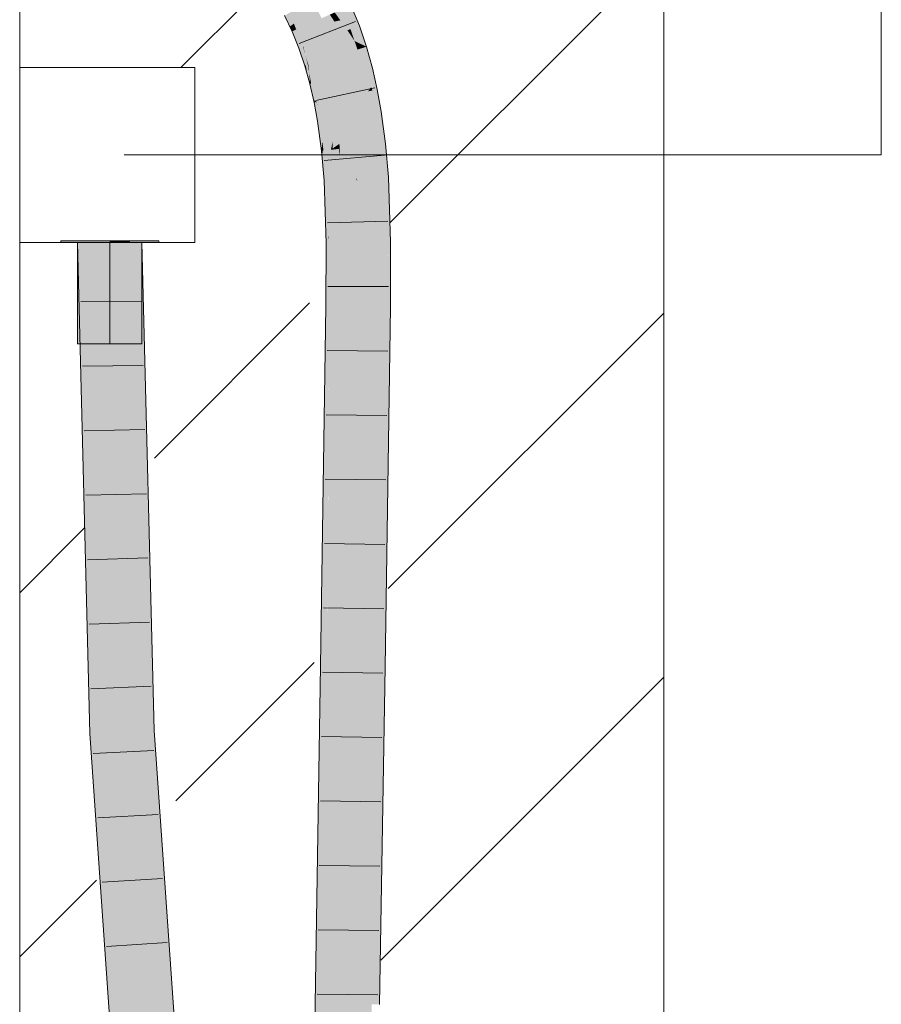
# Model space of a CAD drawing. Extents: x -620 to 300, y 62 to 1112.
# Tile 204 of 236: x 250.41 to 253.76, y 760.68 to 764.51. Entities that reach past the tile are written whole.
import ezdxf
from ezdxf.lldxf.tags import DXFTag

# ---------------------------------------------------------------- set-up
doc = ezdxf.new("R2010")
doc.units = 0
doc.layers.get('0').update_dxf_attribs({"lineweight": 13})
for name, color, linetype, lineweight, true_color in [('E_Betonbaudose', 1, 'Continuous', 13, 0xff0000), ('E_Detail_Wandschraffur', 7, 'Continuous', 5, 0xc0c0c0), ('E_Leerrohr 25-A06GA2AZ8I', 7, 'Continuous', 9, 0xff8000), ('E_Leerrohr 25-Shading', 7, 'Continuous', 9, 0xff8000)]:
    doc.layers.add(name, color=color, linetype=linetype, lineweight=lineweight, true_color=true_color)
doc.layers.add('E_Detail_Linie_Text_Bem', color=7, linetype='Continuous', lineweight=13)
tags = doc.linetypes.add('fein_strichliert', pattern=[4, 1, -2, 1]).pattern_tags.tags
tags[8:9] = [DXFTag(74, 4), DXFTag(75, 0), DXFTag(340, '0'), DXFTag(46, 0.0), DXFTag(50, 0.0), DXFTag(44, 0.0), DXFTag(45, 0.0)]
tags[6:7] = [DXFTag(74, 4), DXFTag(75, 0), DXFTag(340, '0'), DXFTag(46, 0.0), DXFTag(50, 0.0), DXFTag(44, 0.0), DXFTag(45, 0.0)]
tags[4:5] = [DXFTag(74, 4), DXFTag(75, 0), DXFTag(340, '0'), DXFTag(46, 0.0), DXFTag(50, 0.0), DXFTag(44, 0.0), DXFTag(45, 0.0)]
tags = doc.linetypes.add('STRICHPUNKT2-A06GA2B08I', pattern=[12.7, 6.35, -3.175, 0, -3.175]).pattern_tags.tags
tags[10:11] = [DXFTag(74, 4), DXFTag(75, 0), DXFTag(340, '0'), DXFTag(46, 0.0), DXFTag(50, 0.0), DXFTag(44, 0.0), DXFTag(45, 0.0)]
tags[8:9] = [DXFTag(74, 4), DXFTag(75, 0), DXFTag(340, '0'), DXFTag(46, 0.0), DXFTag(50, 0.0), DXFTag(44, 0.0), DXFTag(45, 0.0)]
tags[6:7] = [DXFTag(74, 4), DXFTag(75, 0), DXFTag(340, '0'), DXFTag(46, 0.0), DXFTag(50, 0.0), DXFTag(44, 0.0), DXFTag(45, 0.0)]
tags[4:5] = [DXFTag(74, 4), DXFTag(75, 0), DXFTag(340, '0'), DXFTag(46, 0.0), DXFTag(50, 0.0), DXFTag(44, 0.0), DXFTag(45, 0.0)]

# ---------------------------------------------------------------- blocks, each defined once
blk = doc.blocks.new('Shading-A06GA1NC8I', base_point=(250.7456, 748.2247))
at = {"layer": 'E_Leerrohr 25-Shading', "color": 30, "true_color": 0xf57b00}
for points in [[(251.5499, 764.5831), (251.4724, 764.5405), (251.5842, 764.5121), (251.5034, 764.4762)], [(251.5928, 764.4908), (251.5842, 764.5121), (251.531, 764.4083), (251.5034, 764.4762)], [(251.5928, 764.4908), (251.6342, 764.4992), (251.5842, 764.5121), (251.6164, 764.5264)], [(251.6342, 764.4992), (251.6573, 764.5039), (251.6164, 764.5264), (251.6353, 764.5348)], [(251.6966, 764.47), (251.6649, 764.548), (251.6846, 764.4655), (251.6353, 764.5348)], [(251.5928, 764.4908), (251.531, 764.4083), (251.6041, 764.4355)], [(251.6846, 764.4655), (251.6573, 764.5039), (251.6138, 764.4391), (251.5928, 764.4908)], [(251.6138, 764.4391), (251.5928, 764.4908), (251.6041, 764.4355)], [(251.6041, 764.4355), (251.531, 764.4083), (251.6176, 764.3578), (251.5547, 764.3384)], [(251.6391, 764.3644), (251.6138, 764.4391), (251.6176, 764.3578), (251.6041, 764.4355)], [(251.7236, 764.3906), (251.7122, 764.4241), (251.6138, 764.4391), (251.6846, 764.4655)], [(251.6414, 764.3652), (251.7236, 764.3906), (251.6138, 764.4391)], [(251.6391, 764.3644), (251.6414, 764.3652), (251.6138, 764.4391)], [(251.7122, 764.4241), (251.6966, 764.47), (251.6846, 764.4655)], [(251.6176, 764.3578), (251.5547, 764.3384), (251.6289, 764.2802), (251.5748, 764.2664)], [(251.6605, 764.2881), (251.6391, 764.3644), (251.6289, 764.2802), (251.6176, 764.3578)], [(251.6671, 764.2899), (251.6414, 764.3652), (251.6626, 764.2887), (251.6391, 764.3644)], [(251.6391, 764.3644), (251.6605, 764.2881), (251.6626, 764.2887)], [(251.7462, 764.3099), (251.7236, 764.3906), (251.6671, 764.2899), (251.6414, 764.3652)], [(251.6782, 764.2104), (251.6605, 764.2881), (251.6383, 764.2023), (251.6289, 764.2802)], [(251.6843, 764.2117), (251.6626, 764.2887), (251.6801, 764.2108), (251.6605, 764.2881)], [(251.6605, 764.2881), (251.6782, 764.2104), (251.6801, 764.2108)], [(251.6913, 764.2131), (251.6671, 764.2899), (251.6843, 764.2117), (251.6626, 764.2887)], [(251.7648, 764.2281), (251.7462, 764.3099), (251.6913, 764.2131), (251.6671, 764.2899)], [(251.6266, 764.2796), (251.5748, 764.2664), (251.6262, 764.1998), (251.5916, 764.1927)], [(251.6383, 764.2023), (251.6289, 764.2802), (251.6262, 764.1998), (251.6266, 764.2796)], [(251.6926, 764.1314), (251.6782, 764.2104), (251.646, 764.1243), (251.6383, 764.2023)], [(251.6801, 764.2108), (251.6782, 764.2104), (251.6982, 764.1323), (251.6926, 764.1314)], [(251.7046, 764.1332), (251.6843, 764.2117), (251.6982, 764.1323), (251.6801, 764.2108)], [(251.7141, 764.1347), (251.6913, 764.2131), (251.7046, 764.1332), (251.6843, 764.2117)], [(251.7799, 764.1447), (251.7648, 764.2281), (251.7141, 764.1347), (251.6913, 764.2131)], [(251.6068, 764.1958), (251.5916, 764.1927), (251.6118, 764.1191), (251.6052, 764.1181)], [(251.6264, 764.1213), (251.6262, 764.1998), (251.6118, 764.1191), (251.6068, 764.1958)], [(251.646, 764.1243), (251.6383, 764.2023), (251.6264, 764.1213), (251.6262, 764.1998)], [(251.646, 764.1243), (251.6511, 764.056), (251.6926, 764.1314), (251.6704, 764.0572)], [(251.6926, 764.1314), (251.6704, 764.0572), (251.7022, 764.059)], [(251.7022, 764.059), (251.7217, 764.0602), (251.6926, 764.1314), (251.7046, 764.1332)], [(251.7217, 764.0602), (251.7336, 764.061), (251.7046, 764.1332), (251.7141, 764.1347)], [(251.7965, 764.0205), (251.7799, 764.1447), (251.7458, 764.015), (251.7141, 764.1347)], [(251.6118, 764.1191), (251.6052, 764.1181), (251.6207, 764.0013)], [(251.6264, 764.1213), (251.6118, 764.1191), (251.6276, 764.0347), (251.6207, 764.0013)], [(251.6276, 764.0347), (251.646, 764.1243), (251.6264, 764.1213)], [(251.646, 764.1243), (251.6276, 764.0347), (251.6449, 764.0185), (251.628, 764.0065)], [(251.646, 764.1243), (251.6449, 764.0185), (251.6476, 764.1026)], [(251.6449, 764.0185), (251.6535, 764.0245), (251.6476, 764.1026)], [(251.6511, 764.056), (251.6549, 764.0051), (251.6704, 764.0572)], [(251.6704, 764.0572), (251.6549, 764.0051), (251.7022, 764.059), (251.7053, 764.0106)], [(251.7458, 764.015), (251.7336, 764.061), (251.7086, 764.0109), (251.7022, 764.059)], [(251.7053, 764.0106), (251.7086, 764.0109), (251.7022, 764.059)], [(251.6276, 764.0347), (251.6207, 764.0013), (251.628, 764.0065)], [(251.6445, 764.004), (251.6449, 764.0185), (251.628, 764.0021), (251.628, 764.0065)], [(251.6526, 764.0048), (251.6535, 764.0245), (251.6445, 764.004), (251.6449, 764.0185)], [(251.6549, 764.0051), (251.6535, 764.0245), (251.6526, 764.0048)], [(251.7754, 763.8914), (251.7458, 764.015), (251.7219, 763.8887), (251.7086, 764.0109)], [(251.8073, 763.8931), (251.7965, 764.0205), (251.7754, 763.8914), (251.7458, 764.015)], [(251.628, 764.0065), (251.6207, 764.0013), (251.628, 764.0021)], [(251.628, 764.0021), (251.6207, 764.0013), (251.6307, 763.8842)], [(251.6445, 764.004), (251.628, 764.0021), (251.6431, 763.9405), (251.6307, 763.8842)], [(251.6483, 763.885), (251.6517, 763.9799), (251.6418, 763.8847), (251.6431, 763.9405)], [(251.6431, 763.9405), (251.6517, 763.9799), (251.6445, 764.004), (251.6526, 764.0048)], [(251.6512, 763.8852), (251.6553, 763.9966), (251.6483, 763.885), (251.6517, 763.9799)], [(251.661, 763.8857), (251.6553, 763.9966), (251.6512, 763.8852)], [(251.6517, 763.9799), (251.6553, 763.9966), (251.6526, 764.0048), (251.6549, 764.0051)], [(251.661, 763.8857), (251.7101, 763.8881), (251.6549, 764.0051), (251.7053, 764.0106)], [(251.7101, 763.8881), (251.719, 763.8886), (251.7053, 764.0106), (251.7086, 764.0109)], [(251.7086, 764.0109), (251.719, 763.8886), (251.7219, 763.8887)], [(251.6431, 763.9405), (251.6307, 763.8842), (251.6418, 763.8847)], [(251.6418, 763.8847), (251.6307, 763.8842), (251.6389, 763.6394)], [(251.6422, 763.6395), (251.6483, 763.885), (251.6389, 763.6394), (251.6418, 763.8847)], [(251.6447, 763.6395), (251.6512, 763.8852), (251.6422, 763.6395), (251.6483, 763.885)], [(251.6672, 763.6398), (251.661, 763.8857), (251.6447, 763.6395), (251.6512, 763.8852)], [(251.6672, 763.6398), (251.7137, 763.6405), (251.661, 763.8857), (251.7101, 763.8881)], [(251.7137, 763.6405), (251.7273, 763.6407), (251.7101, 763.8881), (251.719, 763.8886)], [(251.719, 763.8886), (251.7227, 763.8791), (251.7219, 763.8887)], [(251.719, 763.8886), (251.7337, 763.6408), (251.7227, 763.8791), (251.7425, 763.6409)], [(251.719, 763.8886), (251.7273, 763.6407), (251.7337, 763.6408)], [(251.7227, 763.8791), (251.7754, 763.8914), (251.7219, 763.8887)], [(251.7227, 763.8791), (251.8157, 763.642), (251.7754, 763.8914), (251.8133, 763.7136)], [(251.7425, 763.6409), (251.8157, 763.642), (251.7227, 763.8791)], [(251.8133, 763.7136), (251.8073, 763.8931), (251.7754, 763.8914)], [(250.7221, 761.7358), (250.8103, 761.7399), (250.6738, 763.6411), (250.7622, 763.6411)], [(250.7622, 763.6411), (250.8544, 763.4892), (250.8505, 763.6411)], [(250.7622, 763.6411), (250.8103, 761.7399), (250.8544, 763.4892), (250.8231, 761.7405)], [(251.6401, 763.3936), (251.6447, 763.6395), (251.638, 763.3937), (251.6422, 763.6395)], [(251.6422, 763.6395), (251.6389, 763.6394), (251.638, 763.3937)], [(251.6687, 763.3932), (251.6672, 763.6398), (251.6401, 763.3936), (251.6447, 763.6395)], [(251.6687, 763.3932), (251.7125, 763.3927), (251.6672, 763.6398), (251.7137, 763.6405)], [(251.7125, 763.3927), (251.7264, 763.3925), (251.7137, 763.6405), (251.7273, 763.6407)], [(251.7337, 763.6408), (251.7273, 763.6407), (251.7438, 763.3923), (251.7264, 763.3925)], [(251.7586, 763.3921), (251.7425, 763.6409), (251.7438, 763.3923), (251.7337, 763.6408)], [(251.8148, 763.3914), (251.8157, 763.642), (251.7586, 763.3921), (251.7425, 763.6409)], [(250.8544, 763.4892), (250.8231, 761.7405), (250.8638, 763.1196), (250.8391, 761.7413)], [(251.6401, 763.3936), (251.638, 763.3937), (251.6172, 761.9963)], [(251.67, 761.9955), (251.6687, 763.3932), (251.6172, 761.9963), (251.6401, 763.3936)], [(251.67, 761.9955), (251.6985, 761.9951), (251.6687, 763.3932), (251.7125, 763.3927)], [(251.6985, 761.9951), (251.7056, 761.9949), (251.7125, 763.3927), (251.7264, 763.3925)], [(251.794, 761.9936), (251.7264, 763.3925), (251.7056, 761.9949)], [(251.794, 761.9936), (251.8034, 762.6299), (251.7264, 763.3925), (251.7586, 763.3921)], [(251.8034, 762.6299), (251.8148, 763.3914), (251.7586, 763.3921)], [(250.8391, 761.7413), (250.8986, 761.744), (250.8638, 763.1196)], [(251.6048, 761.2262), (251.6703, 760.7802), (251.6172, 761.9963), (251.67, 761.9955)], [(251.67, 761.9955), (251.6703, 760.7802), (251.6985, 761.9951), (251.6844, 760.6837)], [(251.6844, 760.6837), (251.7056, 761.9949), (251.6985, 761.9951)], [(251.794, 761.9936), (251.7056, 761.9949), (251.7728, 760.6827), (251.6844, 760.6837)], [(250.8462, 759.9418), (250.9343, 759.949), (250.7221, 761.7358), (250.8103, 761.7399)], [(250.8103, 761.7399), (250.8178, 761.6325), (250.8231, 761.7405)], [(250.8231, 761.7405), (250.8178, 761.6325), (250.8391, 761.7413), (250.8349, 761.6561)], [(250.9259, 760.0699), (250.8986, 761.744), (250.8272, 761.4971), (250.8349, 761.6561)], [(250.8349, 761.6561), (250.8986, 761.744), (250.8391, 761.7413)], [(250.8986, 761.744), (250.9259, 760.0699), (251.0224, 759.9562), (250.9343, 759.949)], [(250.8349, 761.6561), (250.8178, 761.6325), (250.8272, 761.4971)], [(251.6048, 761.2262), (251.5961, 760.6846), (251.6183, 760.6843)], [(251.6183, 760.6843), (251.6703, 760.6838), (251.6048, 761.2262), (251.6703, 760.7802)], [(251.6703, 760.6838), (251.6844, 760.6837), (251.6703, 760.7802)], [(251.6577, 759.391), (251.6183, 760.6843), (251.5927, 760.04), (251.5961, 760.6846)], [(251.6577, 759.391), (251.6777, 759.3911), (251.6183, 760.6843), (251.6703, 760.6838)], [(251.6777, 759.3911), (251.6844, 760.6837), (251.6703, 760.6838)], [(251.7728, 760.6827), (251.6844, 760.6837), (251.766, 759.3916), (251.6777, 759.3911)]]:
    blk.add_solid(points, dxfattribs=at)
at = {"layer": 'E_Leerrohr 25-Shading', "color": 34, "true_color": 0xb05800}
for points in [[(251.6984, 764.5628), (251.6649, 764.548), (251.731, 764.4828), (251.6966, 764.47)], [(251.477, 764.4912), (251.4604, 764.5339), (251.4609, 764.4802), (251.4403, 764.5229)], [(251.4881, 764.4694), (251.4611, 764.5344), (251.4859, 764.4684), (251.4604, 764.5339)], [(251.4881, 764.4694), (251.4916, 764.471), (251.4611, 764.5344), (251.4652, 764.5366)], [(251.4652, 764.5366), (251.4916, 764.471), (251.4702, 764.5393), (251.4984, 764.474)], [(251.4702, 764.5393), (251.4984, 764.474), (251.4724, 764.5405), (251.5022, 764.4757)], [(251.5022, 764.4757), (251.5034, 764.4762), (251.4724, 764.5405)], [(251.4859, 764.4684), (251.477, 764.4912), (251.4699, 764.4614), (251.4609, 764.4802)], [(251.4916, 764.471), (251.5137, 764.4019), (251.4984, 764.474), (251.5223, 764.4051)], [(251.4984, 764.474), (251.5223, 764.4051), (251.5022, 764.4757), (251.5277, 764.4071)], [(251.5022, 764.4757), (251.5277, 764.4071), (251.5034, 764.4762), (251.5301, 764.408)], [(251.5301, 764.408), (251.531, 764.4083), (251.5034, 764.4762)], [(251.7586, 764.4014), (251.731, 764.4828), (251.7122, 764.4241), (251.6966, 764.47)], [(251.4859, 764.4684), (251.4699, 764.4614), (251.507, 764.3994), (251.4967, 764.3956)], [(251.5121, 764.4013), (251.4881, 764.4694), (251.507, 764.3994), (251.4859, 764.4684)], [(251.5121, 764.4013), (251.5137, 764.4019), (251.4881, 764.4694), (251.4916, 764.471)], [(251.507, 764.3994), (251.4967, 764.3956), (251.5233, 764.3287), (251.5197, 764.3276)], [(251.5233, 764.3287), (251.5121, 764.4013), (251.507, 764.3994)], [(251.5137, 764.4019), (251.5121, 764.4013), (251.5217, 764.3693)], [(251.5233, 764.3287), (251.531, 764.3311), (251.5121, 764.4013), (251.5216, 764.3694)], [(251.5137, 764.4019), (251.5329, 764.3316), (251.5223, 764.4051), (251.5414, 764.3342)], [(251.5329, 764.3316), (251.5137, 764.4019), (251.5217, 764.3693)], [(251.5223, 764.4051), (251.5414, 764.3342), (251.5277, 764.4071), (251.5483, 764.3364)], [(251.5277, 764.4071), (251.5483, 764.3364), (251.5301, 764.408), (251.552, 764.3375)], [(251.5301, 764.408), (251.552, 764.3375), (251.531, 764.4083), (251.5538, 764.3381)], [(251.5538, 764.3381), (251.5547, 764.3384), (251.531, 764.4083)], [(251.7586, 764.4014), (251.7122, 764.4241), (251.7261, 764.3914)], [(251.7122, 764.4241), (251.7236, 764.3906), (251.7261, 764.3914)], [(251.7816, 764.3188), (251.7586, 764.4014), (251.7554, 764.3122), (251.7261, 764.3914)], [(251.531, 764.3311), (251.5329, 764.3316), (251.5216, 764.3694)], [(251.7261, 764.3914), (251.7236, 764.3906), (251.7554, 764.3122), (251.7462, 764.3099)], [(251.5233, 764.3287), (251.5197, 764.3276), (251.5291, 764.2938)], [(251.5233, 764.3287), (251.5393, 764.2574), (251.531, 764.3311), (251.5361, 764.3022)], [(251.5393, 764.2574), (251.5233, 764.3287), (251.5291, 764.2938)], [(251.5361, 764.3022), (251.5345, 764.325), (251.531, 764.3311), (251.5329, 764.3316)], [(251.5505, 764.2603), (251.556, 764.2617), (251.5329, 764.3316), (251.5414, 764.3342)], [(251.546, 764.2592), (251.5345, 764.325), (251.5439, 764.2586), (251.5361, 764.3022)], [(251.5505, 764.2603), (251.5345, 764.325), (251.546, 764.2592)], [(251.5414, 764.3342), (251.556, 764.2617), (251.5483, 764.3364), (251.5645, 764.2639)], [(251.5483, 764.3364), (251.5645, 764.2639), (251.552, 764.3375), (251.5695, 764.2651)], [(251.552, 764.3375), (251.5695, 764.2651), (251.5538, 764.3381), (251.5722, 764.2658)], [(251.5538, 764.3381), (251.5722, 764.2658), (251.5547, 764.3384), (251.574, 764.2662)], [(251.574, 764.2662), (251.5748, 764.2664), (251.5547, 764.3384)], [(251.5361, 764.3022), (251.5393, 764.2574), (251.5439, 764.2586)], [(251.7771, 764.2448), (251.7554, 764.3122), (251.7648, 764.2281), (251.7462, 764.3099)], [(251.8006, 764.2355), (251.7816, 764.3188), (251.7814, 764.2316), (251.7554, 764.3122)], [(251.546, 764.2592), (251.5393, 764.2574), (251.5535, 764.1949)], [(251.5653, 764.1873), (251.5505, 764.2603), (251.5535, 764.1949), (251.546, 764.2592)], [(251.5653, 764.1873), (251.5664, 764.1876), (251.5505, 764.2603), (251.556, 764.2617)], [(251.556, 764.2617), (251.5664, 764.1876), (251.5645, 764.2639), (251.5765, 764.1896)], [(251.5645, 764.2639), (251.5765, 764.1896), (251.5695, 764.2651), (251.5828, 764.1909)], [(251.5695, 764.2651), (251.5828, 764.1909), (251.5722, 764.2658), (251.5865, 764.1917)], [(251.5722, 764.2658), (251.5865, 764.1917), (251.574, 764.2662), (251.5892, 764.1922)], [(251.574, 764.2662), (251.5892, 764.1922), (251.5748, 764.2664), (251.5908, 764.1926)], [(251.5908, 764.1926), (251.5916, 764.1927), (251.5748, 764.2664)], [(251.7771, 764.2448), (251.7648, 764.2281), (251.7808, 764.2314)], [(251.7814, 764.2316), (251.7771, 764.2448), (251.7808, 764.2314)], [(251.7808, 764.2314), (251.7648, 764.2281), (251.7989, 764.1476), (251.7799, 764.1447)], [(251.8047, 764.1485), (251.7814, 764.2316), (251.7989, 764.1476), (251.7808, 764.2314)], [(251.8161, 764.1503), (251.8006, 764.2355), (251.8047, 764.1485), (251.7814, 764.2316)], [(251.5653, 764.1873), (251.5535, 764.1949), (251.5557, 764.1854)], [(251.5648, 764.1873), (251.5557, 764.1854), (251.5703, 764.1128), (251.569, 764.1125)], [(251.5775, 764.1139), (251.5653, 764.1873), (251.5703, 764.1128), (251.5648, 764.1873)], [(251.5664, 764.1876), (251.5653, 764.1873), (251.5678, 764.1726)], [(251.5664, 764.1876), (251.5775, 764.1139), (251.5765, 764.1896), (251.5847, 764.115)], [(251.5775, 764.1139), (251.5664, 764.1876), (251.5678, 764.1726)], [(251.5765, 764.1896), (251.5847, 764.115), (251.5828, 764.1909), (251.5922, 764.1161)], [(251.5828, 764.1909), (251.5922, 764.1161), (251.5865, 764.1917), (251.5969, 764.1168)], [(251.5865, 764.1917), (251.5969, 764.1168), (251.5892, 764.1922), (251.6005, 764.1174)], [(251.5892, 764.1922), (251.6005, 764.1174), (251.5908, 764.1926), (251.603, 764.1177)], [(251.5908, 764.1926), (251.603, 764.1177), (251.5916, 764.1927), (251.6045, 764.118)], [(251.6045, 764.118), (251.6052, 764.1181), (251.5916, 764.1927)], [(251.7799, 764.1447), (251.8102, 764.0759), (251.7989, 764.1476)], [(251.7965, 764.0205), (251.8186, 764.0229), (251.7799, 764.1447), (251.8102, 764.0759)], [(251.8102, 764.0759), (251.8047, 764.1485), (251.7989, 764.1476)], [(251.8314, 764.0352), (251.8161, 764.1503), (251.8047, 764.1485)], [(251.8102, 764.0759), (251.8329, 764.0245), (251.8047, 764.1485), (251.8314, 764.0352)], [(251.5703, 764.1128), (251.569, 764.1125), (251.5705, 764.1011)], [(251.5843, 763.9974), (251.5872, 764.0351), (251.5703, 764.1128), (251.5775, 764.1139)], [(251.5843, 763.9974), (251.5703, 764.1128), (251.5705, 764.1011)], [(251.5847, 764.115), (251.5775, 764.1139), (251.5902, 764.0105)], [(251.5847, 764.115), (251.5917, 763.9982), (251.5922, 764.1161), (251.6003, 763.9991)], [(251.5917, 763.9982), (251.5847, 764.115), (251.5902, 764.0105)], [(251.5922, 764.1161), (251.6003, 763.9991), (251.5969, 764.1168), (251.6064, 763.9998)], [(251.5969, 764.1168), (251.6064, 763.9998), (251.6005, 764.1174), (251.6114, 764.0004)], [(251.6005, 764.1174), (251.6114, 764.0004), (251.603, 764.1177), (251.6151, 764.0007)], [(251.603, 764.1177), (251.6151, 764.0007), (251.6045, 764.118), (251.6178, 764.001)], [(251.6045, 764.118), (251.6178, 764.001), (251.6052, 764.1181), (251.6196, 764.0012)], [(251.6196, 764.0012), (251.6207, 764.0013), (251.6052, 764.1181)], [(251.8102, 764.0759), (251.8186, 764.0229), (251.8104, 764.0755), (251.8222, 764.0233)], [(251.8104, 764.0755), (251.8105, 764.0751), (251.8329, 764.0245), (251.8313, 764.0243)], [(251.8105, 764.0751), (251.8222, 764.0233), (251.8313, 764.0243)], [(251.5872, 764.0351), (251.5843, 763.9974), (251.5882, 763.9978)], [(251.5917, 763.9982), (251.5872, 764.0351), (251.5882, 763.9978)], [(251.8186, 764.0229), (251.7965, 764.0205), (251.8313, 763.8943), (251.8073, 763.8931)], [(251.8313, 763.8943), (251.8222, 764.0233), (251.8186, 764.0229)], [(251.8222, 764.0233), (251.8423, 763.9132), (251.8313, 764.0243), (251.8333, 764.019)], [(251.8313, 763.8943), (251.8438, 763.8949), (251.8222, 764.0233), (251.8423, 763.9132)], [(251.8333, 764.019), (251.8329, 764.0245), (251.8313, 764.0243)], [(251.5882, 763.9978), (251.5843, 763.9974), (251.5872, 763.9635)], [(251.6013, 763.8826), (251.5917, 763.9982), (251.5872, 763.9635), (251.5882, 763.9978)], [(251.6013, 763.8826), (251.6017, 763.8827), (251.5917, 763.9982), (251.6003, 763.9991)], [(251.6003, 763.9991), (251.6017, 763.8827), (251.6064, 763.9998), (251.6093, 763.8831)], [(251.6064, 763.9998), (251.6093, 763.8831), (251.6114, 764.0004), (251.6156, 763.8834)], [(251.6114, 764.0004), (251.6156, 763.8834), (251.6151, 764.0007), (251.6206, 763.8836)], [(251.6151, 764.0007), (251.6206, 763.8836), (251.6178, 764.001), (251.6245, 763.8838)], [(251.6245, 763.8838), (251.6307, 763.8842), (251.6178, 764.001), (251.6207, 764.0013)], [(251.6013, 763.8826), (251.5872, 763.9635), (251.5942, 763.8823)], [(251.6032, 763.8317), (251.6013, 763.8826), (251.5981, 763.7649), (251.5942, 763.8823)], [(251.6093, 763.8831), (251.6013, 763.8826), (251.6053, 763.7769)], [(251.6053, 763.7769), (251.6098, 763.6599), (251.6093, 763.8831), (251.6104, 763.6818)], [(251.6093, 763.8831), (251.6104, 763.6818), (251.6156, 763.8834)], [(251.6156, 763.8834), (251.6104, 763.6818), (251.6206, 763.8836), (251.6188, 763.7657)], [(251.6307, 763.8842), (251.6188, 763.7657), (251.6389, 763.6394), (251.6169, 763.6391)], [(251.6188, 763.7657), (251.6307, 763.8842), (251.6206, 763.8836)], [(251.8406, 763.6424), (251.8313, 763.8943), (251.8133, 763.7136), (251.8073, 763.8931)], [(251.8503, 763.7042), (251.8438, 763.8949), (251.833, 763.847), (251.8313, 763.8943)], [(251.6106, 763.639), (251.6032, 763.8317), (251.6023, 763.6389), (251.5981, 763.7649)], [(251.833, 763.847), (251.8376, 763.7248), (251.8503, 763.7042), (251.8514, 763.6683)], [(251.6188, 763.7657), (251.6104, 763.6818), (251.6169, 763.6391), (251.6106, 763.639)], [(251.8406, 763.6424), (251.8133, 763.7136), (251.8194, 763.6421)], [(251.8133, 763.7136), (251.8157, 763.642), (251.8194, 763.6421)], [(251.8376, 763.7248), (251.8406, 763.6424), (251.8514, 763.6683), (251.8523, 763.6426)], [(251.6098, 763.6599), (251.6106, 763.639), (251.6104, 763.6818)], [(250.6372, 763.6411), (250.7162, 761.968), (250.6438, 763.6411)], [(250.6372, 763.6411), (250.6855, 761.7341), (250.7162, 761.968), (250.7221, 761.7358)], [(250.7162, 761.968), (250.6738, 763.6411), (250.6438, 763.6411)], [(250.8505, 763.6411), (250.9352, 761.7457), (250.8872, 763.6411)], [(250.8505, 763.6411), (250.8544, 763.4892), (250.9352, 761.7457), (250.9299, 761.7455)], [(251.6106, 763.639), (251.6023, 763.6389), (251.6122, 763.394), (251.6014, 763.3942)], [(251.638, 763.3937), (251.6389, 763.6394), (251.6122, 763.394), (251.6106, 763.639)], [(251.8212, 763.6063), (251.8194, 763.6421), (251.8148, 763.3914), (251.8157, 763.642)], [(251.8386, 763.391), (251.8406, 763.6424), (251.8325, 763.3911), (251.8194, 763.6421)], [(251.8386, 763.391), (251.8514, 763.3909), (251.8406, 763.6356), (251.8517, 763.4832)], [(251.8517, 763.4832), (251.8523, 763.6426), (251.8406, 763.6356), (251.8406, 763.6424)], [(251.8212, 763.6063), (251.8148, 763.3914), (251.8205, 763.3912)], [(251.8233, 763.3912), (251.8325, 763.3911), (251.8207, 763.45), (251.8212, 763.6063)], [(250.8544, 763.4892), (250.8986, 761.744), (250.9299, 761.7455)], [(251.8205, 763.3912), (251.8233, 763.3912), (251.8207, 763.45)], [(251.6088, 762.2867), (251.6122, 763.394), (251.5967, 763.0807), (251.6014, 763.3942)], [(251.6172, 761.9963), (251.638, 763.3937), (251.608, 761.9965), (251.6122, 763.394)], [(251.8148, 763.3914), (251.8034, 762.6299), (251.8128, 762.934), (251.8046, 762.4505)], [(251.8306, 761.993), (251.8514, 763.3909), (251.8087, 761.9933), (251.8386, 763.391)], [(251.8148, 763.3914), (251.8128, 762.934), (251.8205, 763.3912)], [(251.8233, 763.3912), (251.8205, 763.3912), (251.822, 763.1475), (251.8185, 763.2759)], [(251.8233, 763.3912), (251.822, 763.1475), (251.8274, 763.2723)], [(251.8274, 763.2723), (251.8325, 763.3911), (251.8233, 763.3912)], [(251.8325, 763.3911), (251.8274, 763.2723), (251.8366, 763.2964), (251.8328, 763.1174)], [(251.8366, 763.2964), (251.8386, 763.391), (251.8325, 763.3911)], [(251.822, 763.1475), (251.8185, 763.2759), (251.8164, 763.0168), (251.8152, 763.0761)], [(251.8328, 763.1174), (251.8274, 763.2723), (251.8284, 762.9114), (251.822, 763.1475)], [(251.8284, 762.9114), (251.822, 763.1475), (251.8232, 762.6714), (251.8164, 763.0168)], [(251.5933, 762.8474), (251.608, 761.9965), (251.5967, 763.0807), (251.6088, 762.2867)], [(251.8152, 763.0761), (251.8128, 762.934), (251.8164, 763.0168)], [(251.8164, 763.0168), (251.8128, 762.934), (251.8232, 762.6714), (251.8087, 761.9933)], [(251.7969, 761.9935), (251.8087, 761.9933), (251.8128, 762.934)], [(251.5933, 762.8474), (251.5806, 761.9969), (251.5919, 761.9967)], [(251.608, 761.9965), (251.5933, 762.8474), (251.5919, 761.9967)], [(251.8034, 762.6299), (251.794, 761.9936), (251.8046, 762.4505), (251.7969, 761.9935)], [(251.574, 761.5881), (251.5898, 761.2147), (251.5806, 761.9969)], [(251.5806, 761.9969), (251.5898, 761.2147), (251.5919, 761.9967)], [(251.5898, 761.2147), (251.608, 761.9965), (251.5919, 761.9967)], [(251.5898, 761.2147), (251.5961, 760.6846), (251.608, 761.9965), (251.6048, 761.2262)], [(251.6048, 761.2262), (251.6172, 761.9963), (251.608, 761.9965)], [(251.7728, 760.6827), (251.7809, 760.7803), (251.7969, 761.9935), (251.8087, 761.9933)], [(251.7809, 760.7803), (251.8183, 761.2313), (251.8087, 761.9933), (251.8306, 761.993)], [(251.7969, 761.9935), (251.794, 761.9936), (251.7934, 761.8031), (251.7937, 761.9735)], [(251.7937, 761.9735), (251.7728, 760.6827), (251.7934, 761.8031)], [(250.6855, 761.7341), (250.7894, 760.7627), (250.7221, 761.7358)], [(250.6855, 761.7341), (250.8097, 759.9388), (250.7894, 760.7627), (250.8296, 759.9404)], [(250.8986, 761.744), (250.9428, 761.6364), (250.9299, 761.7455)], [(250.8986, 761.744), (251.0224, 759.9562), (250.9428, 761.6364), (251.0589, 759.9592)], [(250.9428, 761.6364), (250.9352, 761.7457), (250.9299, 761.7455)], [(251.5594, 760.685), (251.5739, 760.6848), (251.574, 761.5881)], [(251.574, 761.5881), (251.5739, 760.6848), (251.5898, 761.2147), (251.5884, 760.6846)], [(251.8001, 760.6824), (251.8183, 761.2313), (251.7787, 760.6826), (251.7809, 760.7803)], [(251.8094, 760.6823), (251.8183, 761.2313), (251.8001, 760.6824)], [(251.5884, 760.6846), (251.5961, 760.6846), (251.5898, 761.2147)], [(251.7809, 760.7803), (251.7728, 760.6827), (251.7787, 760.6826)], [(250.8296, 759.9404), (250.8462, 759.9418), (250.7894, 760.7627)], [(251.5857, 759.3906), (251.5739, 760.6848), (251.5553, 759.8884), (251.5594, 760.685)], [(251.5884, 760.6846), (251.5739, 760.6848), (251.576, 760.5117), (251.5753, 760.5322)], [(251.5884, 760.6846), (251.576, 760.5117), (251.5881, 760.5115)], [(251.5896, 760.5115), (251.5884, 760.6846), (251.5881, 760.5115)], [(251.5927, 760.04), (251.5961, 760.6846), (251.5884, 760.6846)], [(251.7787, 760.6826), (251.7728, 760.6827), (251.766, 759.3916)]]:
    blk.add_solid(points, dxfattribs=at)
at = {"layer": 'E_Leerrohr 25-Shading', "color": 32, "true_color": 0xd96d00}
for points in [[(250.5722, 763.6472), (250.5722, 763.6411), (250.6513, 763.6472), (250.6512, 763.6411)], [(250.6542, 763.2471), (250.7509, 763.2471), (250.6372, 763.6411), (250.7509, 763.6411)], [(250.6372, 763.6411), (250.6372, 763.2471), (250.6542, 763.2471)], [(250.6512, 763.6411), (250.7622, 763.6411), (250.6513, 763.6472), (250.7622, 763.6472)], [(250.7509, 763.2471), (250.7551, 763.2471), (250.7509, 763.6411), (250.7575, 763.6411)], [(250.7575, 763.6411), (250.7551, 763.2471), (250.7575, 763.3796)], [(250.7551, 763.2471), (250.7622, 763.2471), (250.7622, 763.6411)], [(250.7622, 763.6411), (250.7575, 763.6411), (250.7575, 763.3796)], [(250.7622, 763.6472), (250.7622, 763.6411), (250.8081, 763.6472), (250.8081, 763.6411)], [(250.7622, 763.6411), (250.7651, 763.2471), (250.8872, 763.6411), (250.8872, 763.2471)], [(250.7622, 763.6411), (250.7622, 763.2471), (250.7651, 763.2471)], [(250.8081, 763.6472), (250.8081, 763.6411), (250.8409, 763.6472), (250.8412, 763.6411)], [(250.8412, 763.6411), (250.9522, 763.6411), (250.8409, 763.6472), (250.9522, 763.6472)]]:
    blk.add_solid(points, dxfattribs=at)
blk = doc.blocks.new('Referenz-A06GA2B38I')
at = {"layer": 'E_Betonbaudose', "linetype": 'Continuous', "ltscale": 0.13}
for p, q in [((250.4128, 763.6411), (250.4128, 764.3211)), ((250.4128, 764.3211), (251.0928, 764.3211)), ((251.0928, 764.3211), (251.0928, 763.6411)), ((251.0928, 763.6411), (250.4128, 763.6411))]:
    blk.add_line(p, q, dxfattribs=at)
at = {"layer": 'E_Detail_Linie_Text_Bem', "linetype": 'Continuous', "ltscale": 0.13}
for p, q in [((252.9128, 787.9811), (252.9128, 747.9811)), ((250.4128, 747.9811), (250.4128, 775.9811))]:
    blk.add_line(p, q, dxfattribs=at)
at = {"layer": 'E_Detail_Linie_Text_Bem', "color": 0, "linetype": 'Continuous', "ltscale": 0.13}
for p, q in [((253.7566, 763.9811), (253.7566, 765.9811)), ((250.8187, 763.9811), (253.7566, 763.9811))]:
    blk.add_line(p, q, dxfattribs=at)
at = {"layer": 'E_Detail_Wandschraffur', "linetype": 'fein_strichliert', "ltscale": 0.13}
for p, q in [((251.8504, 763.7188), (252.9128, 764.7811)), ((250.9355, 762.8038), (251.538, 763.4063)), ((250.4128, 762.2811), (250.6649, 762.5332)), ((251.8148, 760.8547), (252.9128, 761.9527))]:
    blk.add_line(p, q, dxfattribs=at)
at = {"layer": 'E_Detail_Wandschraffur', "linetype": 'ByBlock', "ltscale": 0.13}
for p, q in [((251.0386, 764.3211), (251.35, 764.6326)), ((251.8429, 762.297), (252.9128, 763.3669)), ((251.0189, 761.473), (251.5559, 762.01)), ((250.4128, 760.8669), (250.7108, 761.1649))]:
    blk.add_line(p, q, dxfattribs=at)
at = {"layer": 'E_Leerrohr 25-A06GA2AZ8I', "linetype": 'Continuous', "ltscale": 0.13}
for p, q in [((251.6984, 764.5628), (251.7309, 764.4828)), ((251.4403, 764.5229), (251.4699, 764.4613)), ((251.4971, 764.4144), (251.716, 764.4997)), ((251.7309, 764.4828), (251.7586, 764.4014)), ((251.4699, 764.4613), (251.4967, 764.3956)), ((251.7586, 764.4014), (251.7817, 764.3189)), ((251.4967, 764.3956), (251.5197, 764.3276)), ((251.5197, 764.3276), (251.5393, 764.2575)), ((251.7817, 764.3189), (251.8006, 764.2355)), ((251.5393, 764.2575), (251.5557, 764.1854)), ((251.5616, 764.1933), (251.7916, 764.2414)), ((251.8006, 764.2355), (251.8161, 764.1503)), ((251.5557, 764.1854), (251.569, 764.1126)), ((251.8161, 764.1503), (251.8329, 764.0245)), ((251.569, 764.1126), (251.5843, 763.9974)), ((251.8329, 764.0245), (251.8438, 763.8949)), ((251.5843, 763.9974), (251.5942, 763.8823)), ((251.595, 763.9596), (251.8291, 763.9805)), ((251.5942, 763.8823), (251.6023, 763.6389)), ((251.8438, 763.8949), (251.8523, 763.6426)), ((251.6072, 763.7174), (251.8421, 763.7235)), ((250.5722, 763.6471), (250.5722, 763.6411)), ((250.5722, 763.6471), (250.6835, 763.6471)), ((250.5722, 763.6411), (250.6835, 763.6411)), ((250.6372, 763.6411), (250.6372, 763.2471)), ((250.6372, 763.6411), (250.7104, 763.6411)), ((250.8872, 763.6411), (250.6372, 763.6411)), ((250.6855, 761.7341), (250.6372, 763.6411)), ((250.6835, 763.6471), (250.8409, 763.6471)), ((250.6835, 763.6411), (250.8409, 763.6411)), ((250.7104, 763.6411), (250.8139, 763.6411)), ((250.8139, 763.6411), (250.8872, 763.6411)), ((250.8409, 763.6471), (250.9522, 763.6471)), ((250.8409, 763.6411), (250.9522, 763.6411)), ((250.8872, 763.2471), (250.8872, 763.6411)), ((250.9352, 761.7458), (250.8872, 763.6411)), ((250.9522, 763.6411), (250.9522, 763.6471)), ((251.6023, 763.6389), (251.6014, 763.3941)), ((251.8523, 763.6426), (251.8514, 763.3908)), ((251.6092, 763.471), (251.8442, 763.47)), ((250.8855, 763.4129), (250.6505, 763.4116)), ((251.6014, 763.3941), (251.5806, 761.9969)), ((251.8514, 763.3908), (251.8306, 761.993)), ((250.6372, 763.2471), (250.7104, 763.2471)), ((250.7104, 763.2471), (250.8139, 763.2471)), ((250.8139, 763.2471), (250.8872, 763.2471)), ((251.6063, 763.2221), (251.8413, 763.2189)), ((250.8918, 763.1637), (250.6568, 763.161)), ((251.6026, 762.9722), (251.8376, 762.9689)), ((250.8981, 762.9145), (250.6631, 762.9103)), ((251.5989, 762.7222), (251.8339, 762.7189)), ((250.9044, 762.6653), (250.6695, 762.6597)), ((251.5952, 762.4723), (251.8302, 762.4689)), ((250.9107, 762.4161), (250.6759, 762.4091)), ((251.5915, 762.2224), (251.8264, 762.2188)), ((250.9171, 762.1669), (250.6822, 762.1584)), ((251.5806, 761.9969), (251.5595, 760.685)), ((251.8306, 761.993), (251.8094, 760.6823)), ((251.5877, 761.9725), (251.8227, 761.9688)), ((250.9234, 761.9177), (250.6886, 761.9078)), ((250.8097, 759.9388), (250.6855, 761.7341)), ((251.0589, 759.9592), (250.9352, 761.7458)), ((251.5837, 761.7224), (251.8187, 761.719)), ((250.933, 761.6686), (250.6983, 761.6573)), ((251.5797, 761.4723), (251.8146, 761.4691)), ((250.9503, 761.4198), (250.7156, 761.4074)), ((251.5756, 761.2222), (251.8106, 761.2193)), ((250.9675, 761.171), (250.7329, 761.1574)), ((251.5716, 760.9722), (251.8066, 760.9694)), ((250.9847, 760.9221), (250.7502, 760.9074)), ((251.5676, 760.7221), (251.8025, 760.7195)), ((251.5595, 760.685), (251.5527, 759.3904))]:
    blk.add_line(p, q, dxfattribs=at)
at = {"layer": 'E_Leerrohr 25-A06GA2AZ8I', "linetype": 'STRICHPUNKT2-A06GA2B08I', "lineweight": 5, "ltscale": 0.13}
blk.add_line((250.7622, 763.6411), (250.7622, 763.2471), dxfattribs=at)

msp = doc.modelspace()

# ---------------------------------------------------------------- block references
at = {"color": 8, "lineweight": 25, "ltscale": 0.25, "true_color": 0x808080}
msp.add_blockref('Referenz-A06GA2B38I', (0, 0), dxfattribs=at)
msp.add_blockref('Shading-A06GA1NC8I', (250.7456, 748.2247))

doc.saveas('drawing.dxf')
